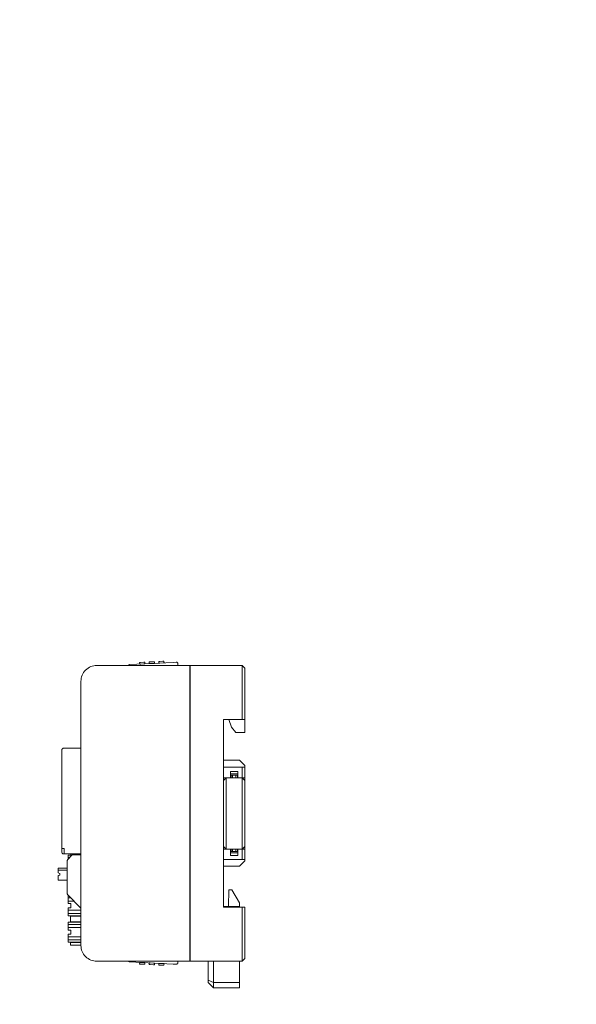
# Model space of a CAD drawing. Header units: millimetres. Extents: x -1114 to 1396, y -630 to 631.
# Tile 130 of 256: x -197 to -91, y -501 to -315. Entities that reach past the tile are written whole.
import ezdxf

# ---------------------------------------------------------------- set-up
doc = ezdxf.new("R2010")
doc.units = ezdxf.units.MM
doc.header["$MEASUREMENT"] = 0

msp = doc.modelspace()

# ---------------------------------------------------------------- linework, layer by layer
at = {"lineweight": 18}
for points, knots in [([(1038.9843, -629.7647), (1038.9843, -629.7647), (-1111.4882, -629.7647), (-1111.4882, -629.7647), (-1111.4882, -629.7647), (-1111.4882, -629.7647), (-1111.4882, 630.7883), (-1111.4882, 630.7883), (-1111.4882, 630.7883), (-1111.4882, 630.7883), (1038.9843, 630.7883), (1038.9843, 630.7883)], [0, 0, 0, 0, 0.33333333, 0.33333333, 0.33333333, 0.33333333, 0.66666667, 0.66666667, 0.66666667, 0.66666667, 1, 1, 1, 1]), ([(-182.1221, -437.0041), (-182.9178, -437.0041), (-183.6808, -437.3202), (-184.2435, -437.8828), (-184.2435, -437.8828), (-184.8061, -438.4454), (-185.1221, -439.2084), (-185.1221, -440.0041)], [0, 0, 0, 0, 0.5, 0.5, 0.5, 0.5, 1, 1, 1, 1]), ([(-182.1221, -437.0041), (-182.9178, -437.0041), (-183.6808, -437.3202), (-184.2435, -437.8828), (-184.2435, -437.8828), (-184.8061, -438.4454), (-185.1221, -439.2084), (-185.1221, -440.0041)], [0, 0, 0, 0, 0.5, 0.5, 0.5, 0.5, 1, 1, 1, 1]), ([(-175.9334, -436.8552), (-175.934, -436.8555), (-175.9347, -436.8559), (-175.9366, -436.857), (-175.9366, -436.857), (-175.9385, -436.8581), (-175.9419, -436.86), (-175.946, -436.8624), (-175.946, -436.8624), (-175.9505, -436.8649), (-175.9558, -436.8679), (-175.9618, -436.8713), (-175.9618, -436.8713), (-175.9697, -436.8758), (-175.9789, -436.881), (-175.9887, -436.8866), (-175.9887, -436.8866), (-175.9997, -436.8928), (-176.0116, -436.8996), (-176.024, -436.9066), (-176.024, -436.9066), (-176.0706, -436.933), (-176.1241, -436.9634), (-176.1787, -436.9944), (-176.1787, -436.9944), (-176.1842, -436.9975), (-176.1896, -437.0005), (-176.1951, -437.0036)], [0, 0, 0, 0, 0.14285714, 0.14285714, 0.14285714, 0.14285714, 0.28571429, 0.28571429, 0.28571429, 0.28571429, 0.42857143, 0.42857143, 0.42857143, 0.42857143, 0.57142857, 0.57142857, 0.57142857, 0.57142857, 0.71428571, 0.71428571, 0.71428571, 0.71428571, 0.85714286, 0.85714286, 0.85714286, 0.85714286, 1, 1, 1, 1]), ([(-176.1942, -437.0032), (-176.1896, -437.0006), (-176.1851, -436.998), (-176.1806, -436.9955), (-176.1806, -436.9955), (-176.167, -436.9877), (-176.1534, -436.9801), (-176.14, -436.9724), (-176.14, -436.9724), (-176.1265, -436.9648), (-176.1131, -436.9572), (-176.0999, -436.9497), (-176.0999, -436.9497), (-176.0868, -436.9422), (-176.0739, -436.9349), (-176.0612, -436.9278), (-176.0612, -436.9278), (-176.0486, -436.9206), (-176.0363, -436.9136), (-176.0245, -436.9069), (-176.0245, -436.9069), (-176.0127, -436.9002), (-176.0014, -436.8938), (-175.9909, -436.8878), (-175.9909, -436.8878), (-175.9856, -436.8848), (-175.9805, -436.882), (-175.9756, -436.8792), (-175.9756, -436.8792), (-175.9708, -436.8764), (-175.9662, -436.8738), (-175.9619, -436.8714), (-175.9619, -436.8714), (-175.9577, -436.869), (-175.9537, -436.8668), (-175.9503, -436.8648), (-175.9503, -436.8648), (-175.9468, -436.8628), (-175.9437, -436.8611), (-175.9412, -436.8596), (-175.9412, -436.8596), (-175.9386, -436.8582), (-175.9367, -436.8571), (-175.9354, -436.8563), (-175.9354, -436.8563), (-175.934, -436.8556), (-175.9333, -436.8552), (-175.9333, -436.8552)], [0, 0, 0, 0, 0.08333333, 0.08333333, 0.08333333, 0.08333333, 0.16666667, 0.16666667, 0.16666667, 0.16666667, 0.25, 0.25, 0.25, 0.25, 0.33333333, 0.33333333, 0.33333333, 0.33333333, 0.41666667, 0.41666667, 0.41666667, 0.41666667, 0.5, 0.5, 0.5, 0.5, 0.58333333, 0.58333333, 0.58333333, 0.58333333, 0.66666667, 0.66666667, 0.66666667, 0.66666667, 0.75, 0.75, 0.75, 0.75, 0.83333333, 0.83333333, 0.83333333, 0.83333333, 0.91666667, 0.91666667, 0.91666667, 0.91666667, 1, 1, 1, 1]), ([(-166.7883, -436.6763), (-166.7924, -436.5968), (-166.828, -436.5223), (-166.8871, -436.469), (-166.8871, -436.469), (-166.9463, -436.4158), (-167.0241, -436.3882), (-167.1036, -436.3924)], [0, 0, 0, 0, 0.5, 0.5, 0.5, 0.5, 1, 1, 1, 1]), ([(-166.7883, -436.6763), (-166.7924, -436.5968), (-166.828, -436.5223), (-166.8871, -436.469), (-166.8871, -436.469), (-166.9463, -436.4158), (-167.0241, -436.3882), (-167.1036, -436.3924)], [0, 0, 0, 0, 0.5, 0.5, 0.5, 0.5, 1, 1, 1, 1]), ([(-188.464, -452.683), (-188.5303, -452.683), (-188.5939, -452.7094), (-188.6408, -452.7563), (-188.6408, -452.7563), (-188.6877, -452.8031), (-188.714, -452.8667), (-188.714, -452.933)], [0, 0, 0, 0, 0.5, 0.5, 0.5, 0.5, 1, 1, 1, 1]), ([(-188.714, -472.433), (-188.714, -472.4993), (-188.6877, -472.5629), (-188.6408, -472.6098), (-188.6408, -472.6098), (-188.5939, -472.6567), (-188.5303, -472.683), (-188.464, -472.683)], [0, 0, 0, 0, 0.5, 0.5, 0.5, 0.5, 1, 1, 1, 1]), ([(-185.1221, -490.0041), (-185.1221, -490.7997), (-184.8061, -491.5628), (-184.2435, -492.1254), (-184.2435, -492.1254), (-183.6808, -492.688), (-182.9178, -493.0041), (-182.1221, -493.0041)], [0, 0, 0, 0, 0.5, 0.5, 0.5, 0.5, 1, 1, 1, 1]), ([(-185.1221, -490.0041), (-185.1221, -490.7997), (-184.8061, -491.5628), (-184.2435, -492.1254), (-184.2435, -492.1254), (-183.6808, -492.688), (-182.9178, -493.0041), (-182.1221, -493.0041)], [0, 0, 0, 0, 0.5, 0.5, 0.5, 0.5, 1, 1, 1, 1]), ([(-185.0752, -490.5329), (-185.083, -490.4892), (-185.0898, -490.4454), (-185.0957, -490.4015), (-185.0957, -490.4015), (-185.1016, -490.3576), (-185.1065, -490.3135), (-185.1104, -490.2694), (-185.1104, -490.2694), (-185.1182, -490.1812), (-185.1221, -490.0928), (-185.1221, -490.0041)], [0, 0, 0, 0, 0.33333333, 0.33333333, 0.33333333, 0.33333333, 0.66666667, 0.66666667, 0.66666667, 0.66666667, 1, 1, 1, 1]), ([(-175.9333, -493.1097), (-175.9333, -493.1098), (-175.936, -493.1082), (-175.9411, -493.1053), (-175.9411, -493.1053), (-175.9462, -493.1025), (-175.9532, -493.0985), (-175.9617, -493.0936), (-175.9617, -493.0936), (-175.966, -493.0912), (-175.9706, -493.0886), (-175.9754, -493.0859), (-175.9754, -493.0859), (-175.9802, -493.0831), (-175.9853, -493.0803), (-175.9905, -493.0773), (-175.9905, -493.0773), (-176.001, -493.0713), (-176.0123, -493.065), (-176.0241, -493.0583), (-176.0241, -493.0583), (-176.0359, -493.0516), (-176.0482, -493.0446), (-176.0607, -493.0375), (-176.0607, -493.0375), (-176.0732, -493.0304), (-176.0859, -493.0232), (-176.0989, -493.0158), (-176.0989, -493.0158), (-176.1056, -493.012), (-176.1124, -493.0081), (-176.1193, -493.0043)], [0, 0, 0, 0, 0.125, 0.125, 0.125, 0.125, 0.25, 0.25, 0.25, 0.25, 0.375, 0.375, 0.375, 0.375, 0.5, 0.5, 0.5, 0.5, 0.625, 0.625, 0.625, 0.625, 0.75, 0.75, 0.75, 0.75, 0.875, 0.875, 0.875, 0.875, 1, 1, 1, 1]), ([(-176.1173, -493.0054), (-176.0848, -493.0239), (-176.0534, -493.0417), (-176.0247, -493.058), (-176.0247, -493.058), (-176.0122, -493.0651), (-176.0001, -493.0719), (-175.9891, -493.0782), (-175.9891, -493.0782), (-175.9792, -493.0838), (-175.9701, -493.0889), (-175.9619, -493.0936), (-175.9619, -493.0936), (-175.953, -493.0987), (-175.9451, -493.1031), (-175.9405, -493.1057), (-175.9405, -493.1057), (-175.9363, -493.1081), (-175.9349, -493.1089), (-175.9334, -493.1097)], [0, 0, 0, 0, 0.2, 0.2, 0.2, 0.2, 0.4, 0.4, 0.4, 0.4, 0.6, 0.6, 0.6, 0.6, 0.8, 0.8, 0.8, 0.8, 1, 1, 1, 1]), ([(-167.1036, -493.5726), (-167.0241, -493.5767), (-166.9463, -493.5492), (-166.8871, -493.4959), (-166.8871, -493.4959), (-166.828, -493.4427), (-166.7924, -493.3681), (-166.7883, -493.2887)], [0, 0, 0, 0, 0.5, 0.5, 0.5, 0.5, 1, 1, 1, 1]), ([(-167.1036, -493.5726), (-167.0241, -493.5767), (-166.9463, -493.5491), (-166.8871, -493.4959), (-166.8871, -493.4959), (-166.828, -493.4427), (-166.7924, -493.3681), (-166.7883, -493.2887)], [0, 0, 0, 0, 0.5, 0.5, 0.5, 0.5, 1, 1, 1, 1])]:
    msp.add_open_spline(points, degree=3, knots=knots, dxfattribs=at)
for points in [[(-182.1221, -437.0041), (-182.1221, -437.0041), (-164.5275, -437.0041), (-164.5275, -437.0041)], [(-182.1221, -437.0041), (-182.1221, -437.0041), (-164.5275, -437.0041), (-164.5275, -437.0041)], [(-167.7028, -436.4238), (-167.7028, -436.4238), (-175.9334, -436.8552), (-175.9334, -436.8552)], [(-175.9333, -436.8552), (-175.9333, -436.8552), (-175.9334, -436.8552), (-175.9334, -436.8552)], [(-175.9333, -436.8552), (-175.9333, -436.8552), (-167.7028, -436.4238), (-167.7028, -436.4238)], [(-173.8257, -436.4257), (-173.8257, -436.4257), (-174.0254, -436.4362), (-174.0254, -436.4362)], [(-174.0087, -436.7543), (-174.0087, -436.7543), (-174.0254, -436.4362), (-174.0254, -436.4362)], [(-174.0087, -436.7543), (-174.0087, -436.7543), (-174.0254, -436.4362), (-174.0254, -436.4362)], [(-174.0087, -436.7543), (-174.0087, -436.7543), (-173.809, -436.7439), (-173.809, -436.7439)], [(-174.0087, -436.7543), (-174.0087, -436.7543), (-174.0087, -436.7543), (-174.0087, -436.7543)], [(-173.2265, -436.3943), (-173.2265, -436.3943), (-173.8257, -436.4257), (-173.8257, -436.4257)], [(-173.809, -436.7439), (-173.809, -436.7439), (-173.2098, -436.7124), (-173.2098, -436.7124)], [(-173.0268, -436.3838), (-173.0268, -436.3838), (-173.2265, -436.3943), (-173.2265, -436.3943)], [(-173.2098, -436.7124), (-173.2098, -436.7124), (-173.0101, -436.702), (-173.0101, -436.702)], [(-173.0268, -436.3838), (-173.0268, -436.3838), (-173.0101, -436.702), (-173.0101, -436.702)], [(-173.0101, -436.702), (-173.0101, -436.702), (-173.0101, -436.702), (-173.0101, -436.702)], [(-172.0187, -436.331), (-172.0187, -436.331), (-172.2185, -436.3415), (-172.2185, -436.3415)], [(-172.2018, -436.6596), (-172.2018, -436.6596), (-172.2185, -436.3415), (-172.2185, -436.3415)], [(-172.2018, -436.6596), (-172.2018, -436.6596), (-172.2185, -436.3415), (-172.2185, -436.3415)], [(-172.2018, -436.6596), (-172.2018, -436.6596), (-172.0021, -436.6491), (-172.0021, -436.6491)], [(-172.2018, -436.6596), (-172.2018, -436.6596), (-172.2018, -436.6596), (-172.2018, -436.6596)], [(-171.4196, -436.2996), (-171.4196, -436.2996), (-172.0187, -436.331), (-172.0187, -436.331)], [(-172.0021, -436.6491), (-172.0021, -436.6491), (-171.4029, -436.6177), (-171.4029, -436.6177)], [(-171.2198, -436.2891), (-171.2198, -436.2891), (-171.4196, -436.2996), (-171.4196, -436.2996)], [(-171.2032, -436.6073), (-171.2032, -436.6073), (-171.4029, -436.6177), (-171.4029, -436.6177)], [(-171.2198, -436.2891), (-171.2198, -436.2891), (-171.2032, -436.6073), (-171.2032, -436.6073)], [(-171.2032, -436.6073), (-171.2032, -436.6073), (-171.2032, -436.6073), (-171.2032, -436.6073)], [(-170.2118, -436.2363), (-170.2118, -436.2363), (-170.4115, -436.2468), (-170.4115, -436.2468)], [(-170.3948, -436.5649), (-170.3948, -436.5649), (-170.4115, -436.2468), (-170.4115, -436.2468)], [(-170.3948, -436.5649), (-170.3948, -436.5649), (-170.4115, -436.2468), (-170.4115, -436.2468)], [(-170.3948, -436.5649), (-170.3948, -436.5649), (-170.1951, -436.5544), (-170.1951, -436.5544)], [(-170.3948, -436.5649), (-170.3948, -436.5649), (-170.3948, -436.5649), (-170.3948, -436.5649)], [(-169.6126, -436.2049), (-169.6126, -436.2049), (-170.2118, -436.2363), (-170.2118, -436.2363)], [(-170.1951, -436.5544), (-170.1951, -436.5544), (-169.5959, -436.523), (-169.5959, -436.523)], [(-169.4129, -436.1944), (-169.4129, -436.1944), (-169.6126, -436.2049), (-169.6126, -436.2049)], [(-169.3962, -436.5126), (-169.3962, -436.5126), (-169.5959, -436.523), (-169.5959, -436.523)], [(-169.4129, -436.1944), (-169.4129, -436.1944), (-169.3962, -436.5126), (-169.3962, -436.5126)], [(-169.3962, -436.5126), (-169.3962, -436.5126), (-169.3962, -436.5126), (-169.3962, -436.5126)], [(-167.1036, -436.3924), (-167.1036, -436.3924), (-167.7028, -436.4238), (-167.7028, -436.4238)], [(-167.1036, -436.3924), (-167.1036, -436.3924), (-167.7028, -436.4238), (-167.7028, -436.4238)], [(-166.7883, -436.6763), (-166.7883, -436.6763), (-166.7711, -437.0041), (-166.7711, -437.0041)], [(-166.7883, -436.6763), (-166.7883, -436.6763), (-166.7883, -436.6763), (-166.7883, -436.6763)], [(-166.7883, -436.6763), (-166.7883, -436.6763), (-166.7711, -437.0041), (-166.7711, -437.0041)], [(-164.5275, -437.0041), (-164.5275, -437.0041), (-164.5275, -437.5041), (-164.5275, -437.5041)], [(-164.5275, -492.5041), (-164.5275, -492.5041), (-164.5275, -437.5041), (-164.5275, -437.5041)], [(-164.4275, -437.9761), (-164.4275, -437.9761), (-164.5274, -437.9813), (-164.5274, -437.9813)], [(-164.4275, -437.0041), (-164.4275, -437.0041), (-154.6221, -437.0041), (-154.6221, -437.0041)], [(-164.4275, -437.0041), (-164.4275, -437.0041), (-154.6221, -437.0041), (-154.6221, -437.0041)], [(-164.4275, -437.5041), (-164.4275, -437.5041), (-164.4275, -437.0041), (-164.4275, -437.0041)], [(-164.4275, -492.5041), (-164.4275, -492.5041), (-164.4275, -437.5041), (-164.4275, -437.5041)], [(-154.1221, -437.5041), (-154.1221, -437.5041), (-154.6221, -437.0041), (-154.6221, -437.0041)], [(-154.6221, -437.5041), (-154.6221, -437.5041), (-154.6221, -437.0041), (-154.6221, -437.0041)], [(-154.6221, -447.2541), (-154.6221, -447.2541), (-154.6221, -437.5041), (-154.6221, -437.5041)], [(-154.1221, -437.5041), (-154.1221, -437.5041), (-154.1221, -447.2541), (-154.1221, -447.2541)], [(-164.4275, -438.8041), (-164.4275, -438.8041), (-164.5275, -438.8041), (-164.5275, -438.8041)], [(-185.1221, -490.0041), (-185.1221, -490.0041), (-185.1221, -440.0041), (-185.1221, -440.0041)], [(-158.1221, -447.2541), (-158.1221, -447.2541), (-158.1221, -482.7541), (-158.1221, -482.7541)], [(-158.1221, -447.2541), (-158.1221, -447.2541), (-154.6221, -447.2541), (-154.6221, -447.2541)], [(-157.1221, -447.2541), (-157.1221, -447.2541), (-156.6362, -448.7119), (-156.6362, -448.7119)], [(-154.1221, -447.2541), (-154.1221, -447.2541), (-154.6221, -447.2541), (-154.6221, -447.2541)], [(-154.1221, -449.7119), (-154.1221, -449.7119), (-154.1221, -447.2541), (-154.1221, -447.2541)], [(-156.6362, -448.7119), (-156.6362, -448.7119), (-155.8362, -449.7119), (-155.8362, -449.7119)], [(-155.8362, -449.7119), (-155.8362, -449.7119), (-154.1221, -449.7119), (-154.1221, -449.7119)], [(-188.714, -471.683), (-188.714, -471.683), (-188.714, -452.933), (-188.714, -452.933)], [(-188.464, -452.683), (-188.464, -452.683), (-185.1221, -452.683), (-185.1221, -452.683)], [(-185.1221, -452.683), (-185.1221, -452.683), (-188.464, -452.683), (-188.464, -452.683)], [(-155.1221, -454.9234), (-155.1221, -454.9234), (-158.1221, -454.9234), (-158.1221, -454.9234)], [(-158.1221, -456.2541), (-158.1221, -456.2541), (-154.6221, -456.2541), (-154.6221, -456.2541)], [(-154.1221, -455.9234), (-154.1221, -455.9234), (-155.1221, -454.9234), (-155.1221, -454.9234)], [(-154.6221, -456.2541), (-154.6221, -456.2541), (-154.1221, -456.2541), (-154.1221, -456.2541)], [(-154.6221, -458.2541), (-154.6221, -458.2541), (-154.6221, -456.2541), (-154.6221, -456.2541)], [(-154.1221, -456.2542), (-154.1221, -456.2542), (-154.1221, -455.9234), (-154.1221, -455.9234)], [(-154.1221, -456.2541), (-154.1221, -456.2541), (-154.1221, -458.2541), (-154.1221, -458.2541)], [(-158.1221, -458.7541), (-158.1221, -458.7541), (-157.6221, -458.2541), (-157.6221, -458.2541)], [(-158.1221, -458.7541), (-158.1221, -458.7541), (-157.6221, -458.2541), (-157.6221, -458.2541)], [(-158.1221, -458.7541), (-158.1221, -458.7541), (-157.6221, -458.2541), (-157.6221, -458.2541)], [(-158.1221, -458.2541), (-158.1221, -458.2541), (-156.8221, -458.2541), (-156.8221, -458.2541)], [(-158.1221, -458.7541), (-158.1221, -458.7541), (-157.6221, -458.2541), (-157.6221, -458.2541)], [(-157.6221, -461.2541), (-157.6221, -461.2541), (-157.6221, -458.2541), (-157.6221, -458.2541)], [(-157.6221, -461.2541), (-157.6221, -461.2541), (-157.6221, -458.2541), (-157.6221, -458.2541)], [(-156.8221, -457.0541), (-156.8221, -457.0541), (-156.8221, -458.2541), (-156.8221, -458.2541)], [(-156.8221, -457.0541), (-156.8221, -457.0541), (-155.4221, -457.0541), (-155.4221, -457.0541)], [(-155.4221, -457.5541), (-155.4221, -457.5541), (-156.8221, -457.5541), (-156.8221, -457.5541)], [(-155.4221, -458.2541), (-155.4221, -458.2541), (-156.8221, -458.2541), (-156.8221, -458.2541)], [(-155.4221, -458.2541), (-155.4221, -458.2541), (-156.8221, -458.2541), (-156.8221, -458.2541)], [(-155.4221, -458.2541), (-155.4221, -458.2541), (-156.8221, -458.2541), (-156.8221, -458.2541)], [(-155.4221, -458.2541), (-155.4221, -458.2541), (-156.8221, -458.2541), (-156.8221, -458.2541)], [(-156.4221, -457.7541), (-156.4221, -457.7541), (-156.7221, -457.7541), (-156.7221, -457.7541)], [(-156.7221, -457.7541), (-156.7221, -457.7541), (-156.7221, -458.2541), (-156.7221, -458.2541)], [(-156.4221, -457.7541), (-156.4221, -457.7541), (-156.7221, -457.7541), (-156.7221, -457.7541)], [(-156.7221, -457.7541), (-156.7221, -457.7541), (-156.7221, -458.2541), (-156.7221, -458.2541)], [(-156.4221, -457.7541), (-156.4221, -457.7541), (-155.8221, -457.7541), (-155.8221, -457.7541)], [(-156.4221, -458.2541), (-156.4221, -458.2541), (-156.4221, -457.7541), (-156.4221, -457.7541)], [(-156.4221, -457.7541), (-156.4221, -457.7541), (-155.8221, -457.7541), (-155.8221, -457.7541)], [(-156.4221, -458.2541), (-156.4221, -458.2541), (-156.4221, -457.7541), (-156.4221, -457.7541)], [(-155.5221, -457.7541), (-155.5221, -457.7541), (-155.8221, -457.7541), (-155.8221, -457.7541)], [(-155.8221, -457.7541), (-155.8221, -457.7541), (-155.8221, -458.2541), (-155.8221, -458.2541)], [(-155.5221, -457.7541), (-155.5221, -457.7541), (-155.8221, -457.7541), (-155.8221, -457.7541)], [(-155.8221, -457.7541), (-155.8221, -457.7541), (-155.8221, -458.2541), (-155.8221, -458.2541)], [(-155.5221, -458.2541), (-155.5221, -458.2541), (-155.5221, -457.7541), (-155.5221, -457.7541)], [(-155.5221, -458.2541), (-155.5221, -458.2541), (-155.5221, -457.7541), (-155.5221, -457.7541)], [(-155.4221, -457.0541), (-155.4221, -457.0541), (-155.4221, -458.2541), (-155.4221, -458.2541)], [(-155.4221, -458.2541), (-155.4221, -458.2541), (-154.6221, -458.2541), (-154.6221, -458.2541)], [(-154.6221, -458.2541), (-154.6221, -458.2541), (-154.1221, -458.7541), (-154.1221, -458.7541)], [(-154.1221, -458.7541), (-154.1221, -458.7541), (-154.6221, -458.2541), (-154.6221, -458.2541)], [(-154.6221, -458.2541), (-154.6221, -458.2541), (-154.6221, -461.2541), (-154.6221, -461.2541)], [(-154.1221, -458.2541), (-154.1221, -458.2541), (-154.6221, -458.2541), (-154.6221, -458.2541)], [(-154.1221, -458.7541), (-154.1221, -458.7541), (-154.6221, -458.2541), (-154.6221, -458.2541)], [(-154.6221, -458.2541), (-154.6221, -458.2541), (-154.6221, -461.2541), (-154.6221, -461.2541)], [(-154.1221, -458.7541), (-154.1221, -458.7541), (-154.1221, -458.254), (-154.1221, -458.254)], [(-154.1221, -458.7541), (-154.1221, -458.7541), (-154.1221, -458.254), (-154.1221, -458.254)], [(-154.1221, -461.2541), (-154.1221, -461.2541), (-154.1221, -458.7541), (-154.1221, -458.7541)], [(-154.1221, -461.2541), (-154.1221, -461.2541), (-154.1221, -458.7541), (-154.1221, -458.7541)], [(-157.6221, -468.7541), (-157.6221, -468.7541), (-157.6221, -461.2541), (-157.6221, -461.2541)], [(-157.6221, -468.7541), (-157.6221, -468.7541), (-157.6221, -461.2541), (-157.6221, -461.2541)], [(-154.6221, -461.2541), (-154.6221, -461.2541), (-154.6221, -468.7541), (-154.6221, -468.7541)], [(-154.6221, -461.2541), (-154.6221, -461.2541), (-154.6221, -468.7541), (-154.6221, -468.7541)], [(-154.1221, -468.7541), (-154.1221, -468.7541), (-154.1221, -461.2541), (-154.1221, -461.2541)], [(-154.1221, -468.7541), (-154.1221, -468.7541), (-154.1221, -461.2541), (-154.1221, -461.2541)], [(-157.6221, -471.7541), (-157.6221, -471.7541), (-157.6221, -468.7541), (-157.6221, -468.7541)], [(-157.6221, -471.7541), (-157.6221, -471.7541), (-157.6221, -468.7541), (-157.6221, -468.7541)], [(-154.6221, -468.7541), (-154.6221, -468.7541), (-154.6221, -471.7541), (-154.6221, -471.7541)], [(-154.6221, -468.7541), (-154.6221, -468.7541), (-154.6221, -471.7541), (-154.6221, -471.7541)], [(-154.1221, -471.2541), (-154.1221, -471.2541), (-154.1221, -468.7541), (-154.1221, -468.7541)], [(-154.1221, -471.2541), (-154.1221, -471.2541), (-154.1221, -468.7541), (-154.1221, -468.7541)], [(-158.1221, -471.2541), (-158.1221, -471.2541), (-157.6221, -471.7541), (-157.6221, -471.7541)], [(-158.1221, -471.2541), (-158.1221, -471.2541), (-157.6221, -471.7541), (-157.6221, -471.7541)], [(-154.1221, -471.2541), (-154.1221, -471.2541), (-154.6221, -471.7541), (-154.6221, -471.7541)], [(-154.1221, -471.2541), (-154.1221, -471.2541), (-154.6221, -471.7541), (-154.6221, -471.7541)], [(-154.1221, -471.2541), (-154.1221, -471.2541), (-154.6221, -471.7541), (-154.6221, -471.7541)], [(-154.1221, -471.2541), (-154.1221, -471.2541), (-154.6221, -471.7541), (-154.6221, -471.7541)], [(-154.1221, -471.2541), (-154.1221, -471.2541), (-154.1221, -471.7541), (-154.1221, -471.7541)], [(-154.1221, -471.2541), (-154.1221, -471.2541), (-154.1221, -471.7541), (-154.1221, -471.7541)], [(-188.294, -471.683), (-188.294, -471.683), (-188.714, -471.683), (-188.714, -471.683)], [(-188.714, -472.183), (-188.714, -472.183), (-188.714, -471.683), (-188.714, -471.683)], [(-188.464, -471.683), (-188.464, -471.683), (-188.714, -471.683), (-188.714, -471.683)], [(-188.714, -472.433), (-188.714, -472.433), (-188.714, -472.183), (-188.714, -472.183)], [(-188.464, -471.683), (-188.464, -471.683), (-188.294, -471.683), (-188.294, -471.683)], [(-188.464, -472.683), (-188.464, -472.683), (-188.294, -472.683), (-188.294, -472.683)], [(-188.294, -471.683), (-188.294, -471.683), (-188.294, -472.433), (-188.294, -472.433)], [(-188.294, -472.683), (-188.294, -472.683), (-188.294, -472.433), (-188.294, -472.433)], [(-185.1221, -472.683), (-185.1221, -472.683), (-188.294, -472.683), (-188.294, -472.683)], [(-185.1221, -472.683), (-185.1221, -472.683), (-188.294, -472.683), (-188.294, -472.683)], [(-187.6642, -473.7832), (-187.6642, -473.7832), (-186.7638, -472.8828), (-186.7638, -472.8828)], [(-187.5507, -472.8887), (-187.5507, -472.8887), (-187.5507, -473.1749), (-187.5507, -473.1749)], [(-187.0507, -472.8887), (-187.0507, -472.8887), (-187.5507, -472.8887), (-187.5507, -472.8887)], [(-187.5507, -473.4963), (-187.5507, -473.4963), (-187.5507, -473.1749), (-187.5507, -473.1749)], [(-187.2379, -473.3569), (-187.2379, -473.3569), (-187.5507, -473.3569), (-187.5507, -473.3569)], [(-187.0507, -472.8887), (-187.0507, -472.8887), (-187.0507, -472.683), (-187.0507, -472.683)], [(-186.6436, -472.833), (-186.6887, -472.833), (-186.7319, -472.8509), (-186.7638, -472.8828)], [(-186.6436, -472.833), (-186.6436, -472.833), (-185.122, -472.833), (-185.122, -472.833)], [(-158.1221, -471.7541), (-158.1221, -471.7541), (-156.8221, -471.7541), (-156.8221, -471.7541)], [(-156.8221, -471.7541), (-156.8221, -471.7541), (-155.4221, -471.7541), (-155.4221, -471.7541)], [(-155.4221, -471.7541), (-155.4221, -471.7541), (-156.8221, -471.7541), (-156.8221, -471.7541)], [(-156.8221, -472.9541), (-156.8221, -472.9541), (-156.8221, -471.7541), (-156.8221, -471.7541)], [(-155.4221, -471.7541), (-155.4221, -471.7541), (-156.8221, -471.7541), (-156.8221, -471.7541)], [(-156.8221, -472.4541), (-156.8221, -472.4541), (-155.4221, -472.4541), (-155.4221, -472.4541)], [(-155.4221, -472.9541), (-155.4221, -472.9541), (-156.8221, -472.9541), (-156.8221, -472.9541)], [(-156.7221, -471.7541), (-156.7221, -471.7541), (-156.7221, -472.2541), (-156.7221, -472.2541)], [(-156.7221, -471.7541), (-156.7221, -471.7541), (-156.7221, -472.2541), (-156.7221, -472.2541)], [(-156.7221, -472.2541), (-156.7221, -472.2541), (-156.4221, -472.2541), (-156.4221, -472.2541)], [(-156.7221, -472.2541), (-156.7221, -472.2541), (-156.4221, -472.2541), (-156.4221, -472.2541)], [(-156.4221, -472.2541), (-156.4221, -472.2541), (-156.4221, -471.7541), (-156.4221, -471.7541)], [(-156.4221, -472.2541), (-156.4221, -472.2541), (-156.4221, -471.7541), (-156.4221, -471.7541)], [(-156.4221, -472.2541), (-156.4221, -472.2541), (-155.8221, -472.2541), (-155.8221, -472.2541)], [(-156.4221, -472.2541), (-156.4221, -472.2541), (-155.8221, -472.2541), (-155.8221, -472.2541)], [(-155.8221, -471.7541), (-155.8221, -471.7541), (-155.8221, -472.2541), (-155.8221, -472.2541)], [(-155.8221, -471.7541), (-155.8221, -471.7541), (-155.8221, -472.2541), (-155.8221, -472.2541)], [(-155.8221, -472.2541), (-155.8221, -472.2541), (-155.5221, -472.2541), (-155.5221, -472.2541)], [(-155.8221, -472.2541), (-155.8221, -472.2541), (-155.5221, -472.2541), (-155.5221, -472.2541)], [(-155.5221, -472.2541), (-155.5221, -472.2541), (-155.5221, -471.7541), (-155.5221, -471.7541)], [(-155.5221, -472.2541), (-155.5221, -472.2541), (-155.5221, -471.7541), (-155.5221, -471.7541)], [(-155.4221, -472.9541), (-155.4221, -472.9541), (-155.4221, -471.7541), (-155.4221, -471.7541)], [(-155.4221, -471.7541), (-155.4221, -471.7541), (-154.6221, -471.7541), (-154.6221, -471.7541)], [(-154.6221, -471.7541), (-154.6221, -471.7541), (-154.1221, -471.7541), (-154.1221, -471.7541)], [(-154.6221, -473.7541), (-154.6221, -473.7541), (-154.6221, -471.7541), (-154.6221, -471.7541)], [(-154.1221, -471.7541), (-154.1221, -471.7541), (-154.1221, -473.7541), (-154.1221, -473.7541)], [(-187.6642, -473.7832), (-187.6961, -473.8151), (-187.714, -473.8584), (-187.714, -473.9035)], [(-187.714, -480.2626), (-187.714, -480.2626), (-187.714, -473.9035), (-187.714, -473.9035)], [(-187.5507, -473.4963), (-187.5507, -473.4963), (-187.5507, -473.6698), (-187.5507, -473.6698)], [(-158.1221, -473.7541), (-158.1221, -473.7541), (-154.6221, -473.7541), (-154.6221, -473.7541)], [(-155.1221, -475.0005), (-155.1221, -475.0005), (-158.1221, -475.0005), (-158.1221, -475.0005)], [(-155.1221, -475.0005), (-155.1221, -475.0005), (-154.1221, -474.0005), (-154.1221, -474.0005)], [(-154.1221, -473.7541), (-154.1221, -473.7541), (-154.6221, -473.7541), (-154.6221, -473.7541)], [(-154.1221, -473.754), (-154.1221, -473.754), (-154.1221, -474.0005), (-154.1221, -474.0005)], [(-189.414, -475.733), (-189.414, -475.733), (-189.414, -475.383), (-189.414, -475.383)], [(-189.414, -475.383), (-189.414, -475.383), (-187.714, -475.383), (-187.714, -475.383)], [(-189.414, -476.2738), (-189.414, -476.2738), (-189.414, -475.733), (-189.414, -475.733)], [(-187.714, -475.733), (-187.714, -475.733), (-189.414, -475.733), (-189.414, -475.733)], [(-189.414, -476.2738), (-189.414, -476.2738), (-189.114, -476.383), (-189.114, -476.383)], [(-189.114, -476.683), (-189.114, -476.683), (-189.414, -476.7922), (-189.414, -476.7922)], [(-189.414, -476.7922), (-189.414, -476.7922), (-189.414, -477.683), (-189.414, -477.683)], [(-189.114, -476.383), (-189.114, -476.383), (-189.114, -476.683), (-189.114, -476.683)], [(-187.714, -477.683), (-187.714, -477.683), (-189.414, -477.683), (-189.414, -477.683)], [(-187.714, -480.2626), (-187.714, -480.3077), (-187.6961, -480.3509), (-187.6642, -480.3828)], [(-185.1222, -482.9249), (-185.1222, -482.9249), (-187.6642, -480.3828), (-187.6642, -480.3828)], [(-187.5507, -480.8427), (-187.5507, -480.8427), (-187.5507, -480.5887), (-187.5507, -480.5887)], [(-187.4583, -480.5887), (-187.4583, -480.5887), (-187.5507, -480.5887), (-187.5507, -480.5887)], [(-187.5507, -481.1641), (-187.5507, -481.1641), (-187.5507, -480.8427), (-187.5507, -480.8427)], [(-157.2221, -482.6541), (-157.2221, -482.6541), (-157.1663, -479.4541), (-157.1663, -479.4541)], [(-157.1663, -479.4541), (-157.1663, -479.4541), (-156.5655, -479.4541), (-156.5655, -479.4541)], [(-156.5655, -479.4541), (-156.5655, -479.4541), (-155.1221, -481.9541), (-155.1221, -481.9541)], [(-187.0224, -481.0247), (-187.0224, -481.0247), (-187.5507, -481.0247), (-187.5507, -481.0247)], [(-187.5507, -481.1641), (-187.5507, -481.1641), (-187.5507, -481.4811), (-187.5507, -481.4811)], [(-187.5507, -481.8025), (-187.5507, -481.8025), (-187.5507, -481.4811), (-187.5507, -481.4811)], [(-187.5507, -481.6205), (-187.5507, -481.6205), (-186.4265, -481.6205), (-186.4265, -481.6205)], [(-187.5507, -481.8025), (-187.5507, -481.8025), (-187.5507, -482.0887), (-187.5507, -482.0887)], [(-187.0507, -482.0887), (-187.0507, -482.0887), (-187.5507, -482.0887), (-187.5507, -482.0887)], [(-187.0507, -482.8887), (-187.0507, -482.8887), (-187.0507, -482.0887), (-187.0507, -482.0887)], [(-158.1221, -482.6541), (-158.1221, -482.6541), (-155.1221, -482.6541), (-155.1221, -482.6541)], [(-154.6221, -482.7541), (-154.6221, -482.7541), (-158.1221, -482.7541), (-158.1221, -482.7541)], [(-155.1221, -481.9541), (-155.1221, -481.9541), (-155.1221, -482.6541), (-155.1221, -482.6541)], [(-155.1221, -482.6541), (-155.1221, -482.6541), (-155.1221, -482.7542), (-155.1221, -482.7542)], [(-154.6221, -482.7541), (-154.6221, -482.7541), (-154.1221, -482.7541), (-154.1221, -482.7541)], [(-154.6221, -492.5041), (-154.6221, -492.5041), (-154.6221, -482.7541), (-154.6221, -482.7541)], [(-154.1221, -482.7541), (-154.1221, -482.7541), (-154.1221, -492.5041), (-154.1221, -492.5041)], [(-187.5507, -482.8887), (-187.5507, -482.8887), (-187.5507, -483.1749), (-187.5507, -483.1749)], [(-187.0507, -482.8887), (-187.0507, -482.8887), (-187.5507, -482.8887), (-187.5507, -482.8887)], [(-187.5507, -483.4963), (-187.5507, -483.4963), (-187.5507, -483.1749), (-187.5507, -483.1749)], [(-185.1222, -483.3569), (-185.1222, -483.3569), (-187.5507, -483.3569), (-187.5507, -483.3569)], [(-187.5507, -483.4963), (-187.5507, -483.4963), (-187.5507, -483.8134), (-187.5507, -483.8134)], [(-187.5507, -484.1348), (-187.5507, -484.1348), (-187.5507, -483.8134), (-187.5507, -483.8134)], [(-185.1222, -483.9528), (-185.1222, -483.9528), (-187.5507, -483.9528), (-187.5507, -483.9528)], [(-187.5507, -484.3887), (-187.5507, -484.3887), (-187.5507, -484.1348), (-187.5507, -484.1348)], [(-185.1222, -484.3887), (-185.1222, -484.3887), (-187.5507, -484.3887), (-187.5507, -484.3887)], [(-187.1007, -484.4387), (-187.1007, -484.4387), (-187.1007, -485.5387), (-187.1007, -485.5387)], [(-187.1007, -484.4387), (-187.1007, -484.4387), (-187.0204, -484.4387), (-187.0204, -484.4387)], [(-187.1007, -485.5387), (-187.1007, -485.5387), (-187.1007, -484.4387), (-187.1007, -484.4387)], [(-185.1811, -484.4387), (-185.1811, -484.4387), (-187.0204, -484.4387), (-187.0204, -484.4387)], [(-185.1811, -484.4387), (-185.1811, -484.4387), (-185.1221, -484.4387), (-185.1221, -484.4387)], [(-185.1222, -485.5887), (-185.1222, -485.5887), (-187.5507, -485.5887), (-187.5507, -485.5887)], [(-187.5507, -485.8427), (-187.5507, -485.8427), (-187.5507, -485.5887), (-187.5507, -485.5887)], [(-187.5507, -486.1641), (-187.5507, -486.1641), (-187.5507, -485.8427), (-187.5507, -485.8427)], [(-187.5507, -486.0247), (-187.5507, -486.0247), (-185.1222, -486.0247), (-185.1222, -486.0247)], [(-187.5507, -486.1641), (-187.5507, -486.1641), (-187.5507, -486.4811), (-187.5507, -486.4811)], [(-187.5507, -486.8025), (-187.5507, -486.8025), (-187.5507, -486.4811), (-187.5507, -486.4811)], [(-187.0204, -485.5387), (-187.0204, -485.5387), (-187.1007, -485.5387), (-187.1007, -485.5387)], [(-187.0204, -485.5387), (-187.0204, -485.5387), (-185.1221, -485.5387), (-185.1221, -485.5387)], [(-185.1221, -484.9887), (-185.1221, -484.9887), (-185.1811, -484.9887), (-185.1811, -484.9887)], [(-185.1221, -485.3856), (-185.1221, -485.3856), (-185.1249, -485.3856), (-185.1249, -485.3856)], [(-187.5507, -486.6205), (-187.5507, -486.6205), (-185.1222, -486.6205), (-185.1222, -486.6205)], [(-187.5507, -486.8025), (-187.5507, -486.8025), (-187.5507, -487.0887), (-187.5507, -487.0887)], [(-187.0507, -487.0887), (-187.0507, -487.0887), (-187.5507, -487.0887), (-187.5507, -487.0887)], [(-187.5507, -487.8887), (-187.5507, -487.8887), (-187.5507, -488.1749), (-187.5507, -488.1749)], [(-187.0507, -487.8887), (-187.0507, -487.8887), (-187.5507, -487.8887), (-187.5507, -487.8887)], [(-187.5507, -488.4963), (-187.5507, -488.4963), (-187.5507, -488.1749), (-187.5507, -488.1749)], [(-185.1222, -488.3569), (-185.1222, -488.3569), (-187.5507, -488.3569), (-187.5507, -488.3569)], [(-187.0507, -487.8887), (-187.0507, -487.8887), (-187.0507, -487.0887), (-187.0507, -487.0887)], [(-187.5507, -488.4963), (-187.5507, -488.4963), (-187.5507, -488.8134), (-187.5507, -488.8134)], [(-187.5507, -489.1348), (-187.5507, -489.1348), (-187.5507, -488.8134), (-187.5507, -488.8134)], [(-187.5507, -488.9528), (-187.5507, -488.9528), (-185.1222, -488.9528), (-185.1222, -488.9528)], [(-187.5507, -489.3887), (-187.5507, -489.3887), (-187.5507, -489.1348), (-187.5507, -489.1348)], [(-185.1222, -489.3887), (-185.1222, -489.3887), (-187.5507, -489.3887), (-187.5507, -489.3887)], [(-187.1007, -489.4387), (-187.1007, -489.4387), (-187.1007, -489.9887), (-187.1007, -489.9887)], [(-187.1007, -489.4387), (-187.1007, -489.4387), (-187.0204, -489.4387), (-187.0204, -489.4387)], [(-187.1007, -489.9887), (-187.1007, -489.9887), (-187.1007, -489.4387), (-187.1007, -489.4387)], [(-187.0204, -489.9887), (-187.0204, -489.9887), (-187.1007, -489.9887), (-187.1007, -489.9887)], [(-185.1811, -489.4387), (-185.1811, -489.4387), (-187.0204, -489.4387), (-187.0204, -489.4387)], [(-185.1811, -489.9887), (-185.1811, -489.9887), (-187.0204, -489.9887), (-187.0204, -489.9887)], [(-185.1811, -489.4387), (-185.1811, -489.4387), (-185.1221, -489.4387), (-185.1221, -489.4387)], [(-185.1221, -489.9887), (-185.1221, -489.9887), (-185.1811, -489.9887), (-185.1811, -489.9887)], [(-164.5275, -491.2041), (-164.5275, -491.2041), (-164.4275, -491.2041), (-164.4275, -491.2041)], [(-164.4275, -491.9889), (-164.4275, -491.9889), (-164.5275, -491.9836), (-164.5275, -491.9836)], [(-164.5275, -493.0041), (-164.5275, -493.0041), (-182.1221, -493.0041), (-182.1221, -493.0041)], [(-181.8621, -493.0043), (-181.8621, -493.0043), (-181.8622, -493.0041), (-181.8622, -493.0041)], [(-175.9334, -493.1097), (-175.9334, -493.1097), (-167.7028, -493.5412), (-167.7028, -493.5412)], [(-175.9333, -493.1097), (-175.9333, -493.1097), (-175.9334, -493.1097), (-175.9334, -493.1097)], [(-167.7028, -493.5411), (-167.7028, -493.5411), (-175.9333, -493.1097), (-175.9333, -493.1097)], [(-167.7028, -493.5411), (-167.7028, -493.5411), (-175.9333, -493.1097), (-175.9333, -493.1097)], [(-174.0254, -493.5288), (-174.0254, -493.5288), (-174.0087, -493.2106), (-174.0087, -493.2106)], [(-174.0087, -493.2106), (-174.0087, -493.2106), (-174.0254, -493.5288), (-174.0254, -493.5288)], [(-173.8257, -493.5392), (-173.8257, -493.5392), (-174.0254, -493.5288), (-174.0254, -493.5288)], [(-174.0087, -493.2106), (-174.0087, -493.2106), (-174.0087, -493.2106), (-174.0087, -493.2106)], [(-174.0087, -493.2106), (-174.0087, -493.2106), (-173.809, -493.2211), (-173.809, -493.2211)], [(-173.2265, -493.5706), (-173.2265, -493.5706), (-173.8257, -493.5392), (-173.8257, -493.5392)], [(-173.809, -493.2211), (-173.809, -493.2211), (-173.2098, -493.2525), (-173.2098, -493.2525)], [(-173.0268, -493.5811), (-173.0268, -493.5811), (-173.2265, -493.5706), (-173.2265, -493.5706)], [(-173.2098, -493.2525), (-173.2098, -493.2525), (-173.0101, -493.263), (-173.0101, -493.263)], [(-173.0268, -493.5811), (-173.0268, -493.5811), (-173.0101, -493.263), (-173.0101, -493.263)], [(-173.0101, -493.263), (-173.0101, -493.263), (-173.0101, -493.263), (-173.0101, -493.263)], [(-172.2185, -493.6235), (-172.2185, -493.6235), (-172.2018, -493.3053), (-172.2018, -493.3053)], [(-172.2018, -493.3053), (-172.2018, -493.3053), (-172.2185, -493.6235), (-172.2185, -493.6235)], [(-172.0187, -493.6339), (-172.0187, -493.6339), (-172.2185, -493.6235), (-172.2185, -493.6235)], [(-172.2018, -493.3053), (-172.2018, -493.3053), (-172.2018, -493.3053), (-172.2018, -493.3053)], [(-172.2018, -493.3053), (-172.2018, -493.3053), (-172.0021, -493.3158), (-172.0021, -493.3158)], [(-171.4196, -493.6653), (-171.4196, -493.6653), (-172.0187, -493.6339), (-172.0187, -493.6339)], [(-172.0021, -493.3158), (-172.0021, -493.3158), (-171.4029, -493.3472), (-171.4029, -493.3472)], [(-171.2198, -493.6758), (-171.2198, -493.6758), (-171.4196, -493.6653), (-171.4196, -493.6653)], [(-171.4029, -493.3472), (-171.4029, -493.3472), (-171.2032, -493.3577), (-171.2032, -493.3577)], [(-171.2198, -493.6758), (-171.2198, -493.6758), (-171.2032, -493.3577), (-171.2032, -493.3577)], [(-171.2032, -493.3577), (-171.2032, -493.3577), (-171.2032, -493.3577), (-171.2032, -493.3577)], [(-170.4115, -493.7182), (-170.4115, -493.7182), (-170.3948, -493.4), (-170.3948, -493.4)], [(-170.3948, -493.4), (-170.3948, -493.4), (-170.4115, -493.7182), (-170.4115, -493.7182)], [(-170.2118, -493.7286), (-170.2118, -493.7286), (-170.4115, -493.7182), (-170.4115, -493.7182)], [(-170.3948, -493.4), (-170.3948, -493.4), (-170.3948, -493.4), (-170.3948, -493.4)], [(-170.3948, -493.4), (-170.3948, -493.4), (-170.1951, -493.4105), (-170.1951, -493.4105)], [(-169.6126, -493.76), (-169.6126, -493.76), (-170.2118, -493.7286), (-170.2118, -493.7286)], [(-170.1951, -493.4105), (-170.1951, -493.4105), (-169.5959, -493.4419), (-169.5959, -493.4419)], [(-169.4129, -493.7705), (-169.4129, -493.7705), (-169.6126, -493.76), (-169.6126, -493.76)], [(-169.5959, -493.4419), (-169.5959, -493.4419), (-169.3962, -493.4524), (-169.3962, -493.4524)], [(-169.4129, -493.7705), (-169.4129, -493.7705), (-169.3962, -493.4524), (-169.3962, -493.4524)], [(-169.3962, -493.4524), (-169.3962, -493.4524), (-169.3962, -493.4524), (-169.3962, -493.4524)], [(-167.1036, -493.5726), (-167.1036, -493.5726), (-167.7028, -493.5411), (-167.7028, -493.5411)], [(-167.7028, -493.5412), (-167.7028, -493.5412), (-167.1036, -493.5726), (-167.1036, -493.5726)], [(-166.7734, -493.0041), (-166.7734, -493.0041), (-166.7883, -493.2887), (-166.7883, -493.2887)], [(-166.7883, -493.2887), (-166.7883, -493.2887), (-166.7883, -493.2887), (-166.7883, -493.2887)], [(-164.5275, -492.5041), (-164.5275, -492.5041), (-164.5275, -493.0041), (-164.5275, -493.0041)], [(-164.4275, -493.0041), (-164.4275, -493.0041), (-164.4275, -492.5041), (-164.4275, -492.5041)], [(-154.6221, -493.0041), (-154.6221, -493.0041), (-164.4275, -493.0041), (-164.4275, -493.0041)], [(-154.6221, -493.0041), (-154.6221, -493.0041), (-164.4275, -493.0041), (-164.4275, -493.0041)], [(-161.0221, -496.5899), (-161.0221, -496.5899), (-161.0221, -493.0041), (-161.0221, -493.0041)], [(-160.0221, -493.0041), (-160.0221, -493.0041), (-160.0221, -497.0041), (-160.0221, -497.0041)], [(-155.1221, -497.0041), (-155.1221, -497.0041), (-155.1221, -493.0041), (-155.1221, -493.0041)], [(-154.6221, -493.0041), (-154.6221, -493.0041), (-154.6221, -492.5041), (-154.6221, -492.5041)], [(-154.1221, -492.5041), (-154.1221, -492.5041), (-154.6221, -493.0041), (-154.6221, -493.0041)], [(-161.0221, -497.0041), (-161.0221, -497.0041), (-161.0221, -496.5899), (-161.0221, -496.5899)], [(-160.0221, -497.0041), (-160.0221, -497.0041), (-161.0221, -496.5899), (-161.0221, -496.5899)], [(-160.0221, -498.0041), (-160.0221, -498.0041), (-161.0221, -497.0041), (-161.0221, -497.0041)], [(-155.1221, -497.0041), (-155.1221, -497.0041), (-160.0221, -497.0041), (-160.0221, -497.0041)], [(-160.0221, -497.0041), (-160.0221, -497.0041), (-160.0221, -498.0041), (-160.0221, -498.0041)], [(-155.1221, -498.0041), (-155.1221, -498.0041), (-155.1221, -497.0041), (-155.1221, -497.0041)], [(-160.0221, -498.0041), (-160.0221, -498.0041), (-155.1221, -498.0041), (-155.1221, -498.0041)]]:
    msp.add_open_spline(points, degree=3, dxfattribs=at)

doc.saveas('drawing.dxf')
